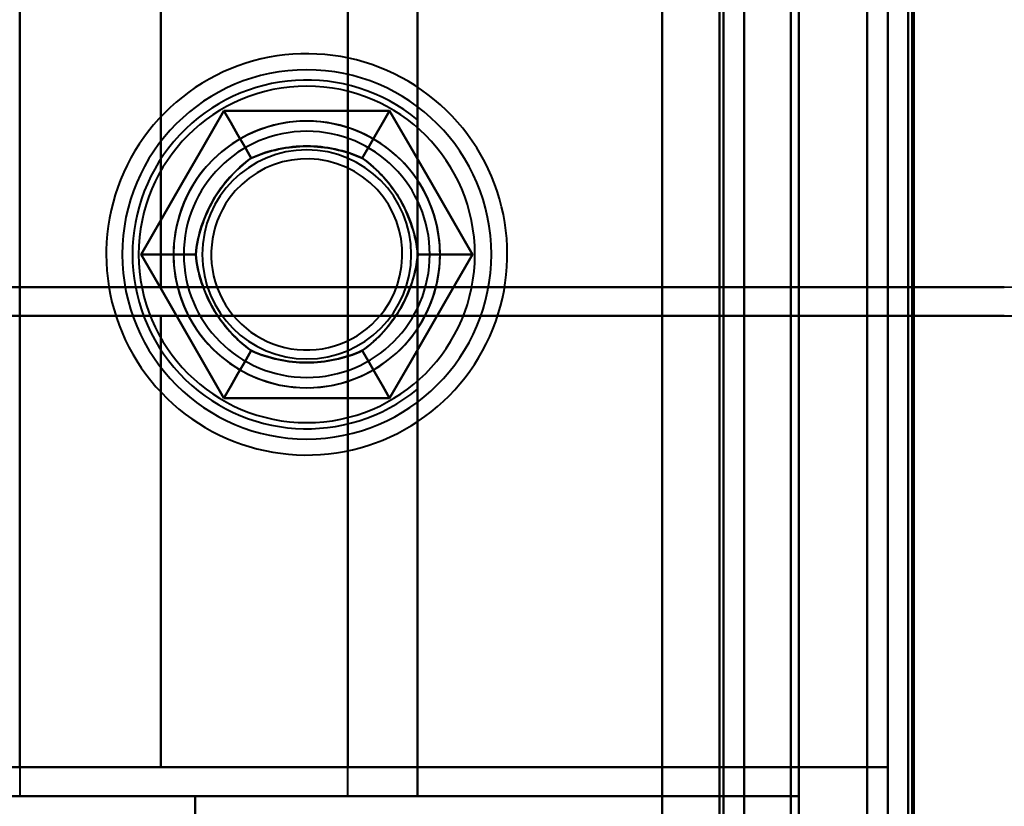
# Model space of a CAD drawing. Header units: millimetres. Extents: x -1321 to 1388, y -120 to 1267.
# Tile 65 of 88: x -438 to -414, y 916 to 936. Entities that reach past the tile are written whole.
import ezdxf

# ---------------------------------------------------------------- set-up
doc = ezdxf.new("R2010")
doc.units = ezdxf.units.MM
doc.layers.add('G-IMPT', color=8, linetype='Continuous', lineweight=40)

# ---------------------------------------------------------------- blocks, each defined once
blk = doc.blocks.new('NEXA 1500 CALQUES_dwg-769064-Droite')
at = {"layer": 'G-IMPT'}
for p, q in [((-420.5, 129.472), (-420.5, 1097.272)), ((-420.5, 129.472), (-420.5, 1097.272)), ((-417, 1062.272), (-417, 129.472)), ((-438.165, 955.072), (-438.165, 916.672)), ((-430.165, 916.672), (-430.165, 955.072)), ((-434.721, 929.072), (-444.3, 929.072)), ((-434.721, 929.072), (-444.3, 929.072)), ((-444.3, 929.072), (-434.721, 929.072)), ((-444.3, 929.072), (-434.721, 929.072)), ((-430.165, 929.072), (-438.165, 929.072)), ((-438.165, 929.072), (-430.165, 929.072)), ((-430.165, 929.072), (-438.165, 929.072)), ((-438.165, 929.072), (-430.165, 929.072)), ((-414.157, 929.072), (-434.721, 929.072)), ((-414.157, 929.072), (-434.721, 929.072)), ((-434.721, 929.072), (-414.157, 929.072)), ((-434.721, 929.072), (-414.157, 929.072)), ((-430.165, 928.372), (-430.165, 929.072)), ((-445, 928.372), (-434.721, 928.372)), ((-445, 928.372), (-434.721, 928.372)), ((-434.721, 928.372), (-445, 928.372)), ((-434.721, 928.372), (-445, 928.372)), ((-438.165, 928.372), (-430.165, 928.372)), ((-430.165, 928.372), (-438.165, 928.372)), ((-438.165, 928.372), (-430.165, 928.372)), ((-430.165, 928.372), (-438.165, 928.372)), ((-414.157, 928.372), (-434.721, 928.372)), ((-434.721, 928.372), (-414.157, 928.372)), ((-434.721, 928.372), (-414.157, 928.372)), ((-414.157, 928.372), (-434.721, 928.372)), ((-438.165, 917.372), (-445, 917.372)), ((-434.721, 917.372), (-445, 917.372)), ((-434.721, 917.372), (-445, 917.372)), ((-438.165, 917.372), (-445, 917.372)), ((-445, 917.372), (-438.165, 917.372)), ((-445, 917.372), (-434.721, 917.372)), ((-445, 917.372), (-434.721, 917.372)), ((-445, 917.372), (-438.165, 917.372)), ((-430.165, 917.372), (-438.165, 917.372)), ((-438.165, 917.372), (-430.165, 917.372)), ((-430.165, 917.372), (-438.165, 917.372)), ((-438.165, 917.372), (-430.165, 917.372)), ((-434.721, 917.372), (-417, 917.372)), ((-417, 917.372), (-434.721, 917.372)), ((-417, 917.372), (-434.721, 917.372)), ((-434.721, 917.372), (-417, 917.372)), ((-430.165, 916.672), (-430.165, 917.372)), ((-433.887, 916.672), (-444.165, 916.672)), ((-444.165, 916.672), (-433.887, 916.672)), ((-444.165, 916.672), (-433.887, 916.672)), ((-433.887, 916.672), (-444.165, 916.672)), ((-430.165, 916.672), (-438.165, 916.672)), ((-430.165, 916.672), (-438.165, 916.672)), ((-430.165, 916.672), (-438.165, 916.672)), ((-430.165, 916.672), (-438.165, 916.672)), ((-438.165, 916.672), (-430.165, 916.672)), ((-438.165, 916.672), (-430.165, 916.672)), ((-438.165, 916.672), (-430.165, 916.672)), ((-438.165, 916.672), (-430.165, 916.672)), ((-419.165, 916.672), (-433.887, 916.672)), ((-433.887, 916.672), (-419.165, 916.672)), ((-433.887, 916.672), (-419.165, 916.672)), ((-419.165, 916.672), (-433.887, 916.672))]:
    blk.add_line(p, q, dxfattribs=at)
at = {"layer": 'G-IMPT', "flags": 128}
for points in [[(-422.5, 1097.772), (-422.5, 855.572), (-422.5, 613.372), (-422.5, 371.172), (-422.5, 128.972)], [(-422.5, 128.972), (-422.5, 371.172), (-422.5, 613.372), (-422.5, 855.572), (-422.5, 1097.772)], [(-422.5, 128.972), (-422.5, 371.172), (-422.5, 613.372), (-422.5, 855.572), (-422.5, 1097.772)], [(-422.5, 1097.772), (-422.5, 855.572), (-422.5, 613.372), (-422.5, 371.172), (-422.5, 128.972)], [(-422.5, 1097.272), (-422.5, 855.322), (-422.5, 613.372), (-422.5, 371.422), (-422.5, 129.472)], [(-422.5, 129.472), (-422.5, 371.422), (-422.5, 613.372), (-422.5, 855.322), (-422.5, 1097.272)], [(-422.5, 129.472), (-422.5, 371.422), (-422.5, 613.372), (-422.5, 855.322), (-422.5, 1097.272)], [(-422.5, 1097.272), (-422.5, 855.322), (-422.5, 613.372), (-422.5, 371.422), (-422.5, 129.472)], [(-422.5, 129.472), (-422.5, 371.422), (-422.5, 613.372), (-422.5, 855.322), (-422.5, 1097.272)], [(-422.5, 1097.272), (-422.5, 855.322), (-422.5, 613.372), (-422.5, 371.422), (-422.5, 129.472)], [(-422.5, 1097.272), (-422.5, 855.322), (-422.5, 613.372), (-422.5, 371.422), (-422.5, 129.472)], [(-422.5, 129.472), (-422.5, 371.422), (-422.5, 613.372), (-422.5, 855.322), (-422.5, 1097.272)], [(-421.1, 1097.272), (-421.1, 855.322), (-421.1, 613.372), (-421.1, 371.422), (-421.1, 129.472)], [(-421.1, 129.472), (-421.1, 371.422), (-421.1, 613.372), (-421.1, 855.322), (-421.1, 1097.272)], [(-421.1, 129.472), (-421.1, 371.422), (-421.1, 613.372), (-421.1, 855.322), (-421.1, 1097.272)], [(-421.1, 1097.272), (-421.1, 855.322), (-421.1, 613.372), (-421.1, 371.422), (-421.1, 129.472)], [(-421.1, 1097.272), (-421.1, 855.322), (-421.1, 613.372), (-421.1, 371.422), (-421.1, 129.472)], [(-421.1, 129.472), (-421.1, 371.422), (-421.1, 613.372), (-421.1, 855.322), (-421.1, 1097.272)], [(-421.1, 129.472), (-421.1, 371.422), (-421.1, 613.372), (-421.1, 855.322), (-421.1, 1097.272)], [(-421.1, 1097.272), (-421.1, 855.322), (-421.1, 613.372), (-421.1, 371.422), (-421.1, 129.472)], [(-421.1, 129.472), (-421.1, 371.422), (-421.1, 613.372), (-421.1, 855.322), (-421.1, 1097.272)], [(-421.1, 1097.272), (-421.1, 855.322), (-421.1, 613.372), (-421.1, 371.422), (-421.1, 129.472)], [(-421.1, 1097.272), (-421.1, 855.322), (-421.1, 613.372), (-421.1, 371.422), (-421.1, 129.472)], [(-421.1, 129.472), (-421.1, 371.422), (-421.1, 613.372), (-421.1, 855.322), (-421.1, 1097.272)], [(-421, 129.472), (-421, 371.422), (-421, 613.372), (-421, 855.322), (-421, 1097.272)], [(-421, 1097.272), (-421, 855.322), (-421, 613.372), (-421, 371.422), (-421, 129.472)], [(-421, 1097.272), (-421, 855.322), (-421, 613.372), (-421, 371.422), (-421, 129.472)], [(-421, 129.472), (-421, 371.422), (-421, 613.372), (-421, 855.322), (-421, 1097.272)], [(-420.5, 129.472), (-420.5, 371.422), (-420.5, 613.372), (-420.5, 855.322), (-420.5, 1097.272)], [(-420.5, 1097.272), (-420.5, 855.322), (-420.5, 613.372), (-420.5, 371.422), (-420.5, 129.472)], [(-420.5, 1097.272), (-420.5, 855.322), (-420.5, 613.372), (-420.5, 371.422), (-420.5, 129.472)], [(-420.5, 129.472), (-420.5, 371.422), (-420.5, 613.372), (-420.5, 855.322), (-420.5, 1097.272)], [(-420.5, 129.472), (-420.5, 371.422), (-420.5, 613.372), (-420.5, 855.322), (-420.5, 1097.272)], [(-420.5, 1097.272), (-420.5, 855.322), (-420.5, 613.372), (-420.5, 371.422), (-420.5, 129.472)], [(-420.5, 1097.272), (-420.5, 855.322), (-420.5, 613.372), (-420.5, 371.422), (-420.5, 129.472)], [(-420.5, 129.472), (-420.5, 371.422), (-420.5, 613.372), (-420.5, 855.322), (-420.5, 1097.272)], [(-417.5, 128.972), (-417.5, 362.422), (-417.5, 595.872), (-417.5, 829.322), (-417.5, 1062.772)], [(-417.5, 1062.772), (-417.5, 829.322), (-417.5, 595.872), (-417.5, 362.422), (-417.5, 128.972)], [(-417.5, 128.972), (-417.5, 362.422), (-417.5, 595.872), (-417.5, 829.322), (-417.5, 1062.772)], [(-417.5, 1062.772), (-417.5, 829.322), (-417.5, 595.872), (-417.5, 362.422), (-417.5, 128.972)], [(-417, 129.472), (-417, 362.672), (-417, 595.872), (-417, 829.072), (-417, 1062.272)], [(-417, 1062.272), (-417, 829.072), (-417, 595.872), (-417, 362.672), (-417, 129.472)], [(-417, 1062.272), (-417, 829.072), (-417, 595.872), (-417, 362.672), (-417, 129.472)], [(-417, 129.472), (-417, 362.672), (-417, 595.872), (-417, 829.072), (-417, 1062.272)], [(-417, 129.472), (-417, 362.672), (-417, 595.872), (-417, 829.072), (-417, 1062.272)], [(-417, 1062.272), (-417, 829.072), (-417, 595.872), (-417, 362.672), (-417, 129.472)], [(-417, 129.472), (-417, 362.672), (-417, 595.872), (-417, 829.072), (-417, 1062.272)], [(-417, 1062.272), (-417, 829.072), (-417, 595.872), (-417, 362.672), (-417, 129.472)], [(-416.5, 129.472), (-416.5, 362.672), (-416.5, 595.872), (-416.5, 829.072), (-416.5, 1062.272)], [(-416.5, 1062.272), (-416.5, 829.072), (-416.5, 595.872), (-416.5, 362.672), (-416.5, 129.472)], [(-416.4, 1062.272), (-416.4, 829.072), (-416.4, 595.872), (-416.4, 362.672), (-416.4, 129.472)], [(-416.4, 129.472), (-416.4, 362.672), (-416.4, 595.872), (-416.4, 829.072), (-416.4, 1062.272)], [(-416.4, 1062.272), (-416.4, 837.047), (-416.4, 611.822), (-416.4, 386.597), (-416.4, 161.372)], [(-416.4, 161.372), (-416.4, 386.597), (-416.4, 611.822), (-416.4, 837.047), (-416.4, 1062.272)], [(-416.4, 161.372), (-416.4, 386.597), (-416.4, 611.822), (-416.4, 837.047), (-416.4, 1062.272)], [(-416.4, 1062.272), (-416.4, 837.047), (-416.4, 611.822), (-416.4, 386.597), (-416.4, 161.372)], [(-422.5, 903.072), (-422.5, 919.472), (-422.5, 935.872), (-422.5, 952.272), (-422.5, 968.672)], [(-422.5, 968.672), (-422.5, 952.272), (-422.5, 935.872), (-422.5, 919.472), (-422.5, 903.072)], [(-422.5, 968.672), (-422.5, 952.272), (-422.5, 935.872), (-422.5, 919.472), (-422.5, 903.072)], [(-422.5, 903.072), (-422.5, 919.472), (-422.5, 935.872), (-422.5, 952.272), (-422.5, 968.672)], [(-419.365, 968.672), (-419.365, 952.272), (-419.365, 935.872), (-419.365, 919.472), (-419.365, 903.072)], [(-419.365, 903.072), (-419.365, 919.472), (-419.365, 935.872), (-419.365, 952.272), (-419.365, 968.672)], [(-419.365, 903.072), (-419.365, 919.472), (-419.365, 935.872), (-419.365, 952.272), (-419.365, 968.672)], [(-419.365, 968.672), (-419.365, 952.272), (-419.365, 935.872), (-419.365, 919.472), (-419.365, 903.072)], [(-419.365, 903.072), (-419.365, 919.472), (-419.365, 935.872), (-419.365, 952.272), (-419.365, 968.672)], [(-419.365, 968.672), (-419.365, 952.272), (-419.365, 935.872), (-419.365, 919.472), (-419.365, 903.072)], [(-419.365, 968.672), (-419.365, 952.272), (-419.365, 935.872), (-419.365, 919.472), (-419.365, 903.072)], [(-419.365, 903.072), (-419.365, 919.472), (-419.365, 935.872), (-419.365, 952.272), (-419.365, 968.672)], [(-419.165, 968.672), (-419.165, 952.272), (-419.165, 935.872), (-419.165, 919.472), (-419.165, 903.072)], [(-419.165, 903.072), (-419.165, 919.472), (-419.165, 935.872), (-419.165, 952.272), (-419.165, 968.672)], [(-419.165, 903.072), (-419.165, 919.472), (-419.165, 935.872), (-419.165, 952.272), (-419.165, 968.672)], [(-419.165, 968.672), (-419.165, 952.272), (-419.165, 935.872), (-419.165, 919.472), (-419.165, 903.072)], [(-417.5, 903.072), (-417.5, 919.472), (-417.5, 935.872), (-417.5, 952.272), (-417.5, 968.672)], [(-417.5, 968.672), (-417.5, 952.272), (-417.5, 935.872), (-417.5, 919.472), (-417.5, 903.072)], [(-417.5, 968.672), (-417.5, 952.272), (-417.5, 935.872), (-417.5, 919.472), (-417.5, 903.072)], [(-417.5, 903.072), (-417.5, 919.472), (-417.5, 935.872), (-417.5, 952.272), (-417.5, 968.672)], [(-416.5, 968.672), (-416.5, 952.272), (-416.5, 935.872), (-416.5, 919.472), (-416.5, 903.072)], [(-416.5, 903.072), (-416.5, 919.472), (-416.5, 935.872), (-416.5, 952.272), (-416.5, 968.672)], [(-416.365, 903.072), (-416.365, 919.472), (-416.365, 935.872), (-416.365, 952.272), (-416.365, 968.672)], [(-416.365, 968.672), (-416.365, 952.272), (-416.365, 935.872), (-416.365, 919.472), (-416.365, 903.072)], [(-416.365, 968.672), (-416.365, 952.272), (-416.365, 935.872), (-416.365, 919.472), (-416.365, 903.072)], [(-416.365, 903.072), (-416.365, 919.472), (-416.365, 935.872), (-416.365, 952.272), (-416.365, 968.672)], [(-416.365, 968.672), (-416.365, 952.272), (-416.365, 935.872), (-416.365, 919.472), (-416.365, 903.072)], [(-416.365, 903.072), (-416.365, 919.472), (-416.365, 935.872), (-416.365, 952.272), (-416.365, 968.672)], [(-428.465, 916.672), (-428.465, 926.272), (-428.465, 935.872), (-428.465, 945.472), (-428.465, 955.072)], [(-428.465, 955.072), (-428.465, 945.472), (-428.465, 935.872), (-428.465, 926.272), (-428.465, 916.672)], [(-428.465, 955.072), (-428.465, 945.472), (-428.465, 935.872), (-428.465, 926.272), (-428.465, 916.672)], [(-428.465, 916.672), (-428.465, 926.272), (-428.465, 935.872), (-428.465, 945.472), (-428.465, 955.072)], [(-428.465, 955.072), (-428.465, 949.593), (-428.465, 944.113), (-428.465, 938.634), (-428.465, 933.154)], [(-428.465, 933.154), (-428.465, 938.634), (-428.465, 944.113), (-428.465, 949.593), (-428.465, 955.072)], [(-428.465, 916.672), (-428.465, 926.272), (-428.465, 935.872), (-428.465, 945.472), (-428.465, 955.072)], [(-428.465, 955.072), (-428.465, 945.472), (-428.465, 935.872), (-428.465, 926.272), (-428.465, 916.672)], [(-419.165, 955.072), (-419.165, 945.472), (-419.165, 935.872), (-419.165, 926.272), (-419.165, 916.672)], [(-419.165, 916.672), (-419.165, 926.272), (-419.165, 935.872), (-419.165, 945.472), (-419.165, 955.072)], [(-419.165, 916.672), (-419.165, 926.272), (-419.165, 935.872), (-419.165, 945.472), (-419.165, 955.072)], [(-419.165, 955.072), (-419.165, 945.472), (-419.165, 935.872), (-419.165, 926.272), (-419.165, 916.672)], [(-438.165, 917.372), (-438.165, 926.622), (-438.165, 935.872), (-438.165, 945.122), (-438.165, 954.372)], [(-438.165, 954.372), (-438.165, 945.122), (-438.165, 935.872), (-438.165, 926.622), (-438.165, 917.372)], [(-430.165, 917.372), (-430.165, 926.622), (-430.165, 935.872), (-430.165, 945.122), (-430.165, 954.372)], [(-430.165, 954.372), (-430.165, 945.122), (-430.165, 935.872), (-430.165, 926.622), (-430.165, 917.372)], [(-430.165, 954.372), (-430.165, 945.122), (-430.165, 935.872), (-430.165, 926.622), (-430.165, 917.372)], [(-430.165, 917.372), (-430.165, 926.622), (-430.165, 935.872), (-430.165, 945.122), (-430.165, 954.372)], [(-438.165, 929.072), (-438.165, 932.472), (-438.165, 935.872), (-438.165, 939.272), (-438.165, 942.672)], [(-438.165, 942.672), (-438.165, 939.272), (-438.165, 935.872), (-438.165, 932.472), (-438.165, 929.072)], [(-438.165, 929.072), (-438.165, 932.472), (-438.165, 935.872), (-438.165, 939.272), (-438.165, 942.672)], [(-434.721, 929.072), (-434.721, 932.472), (-434.721, 935.872), (-434.721, 939.272), (-434.721, 942.672)], [(-434.721, 942.672), (-434.721, 939.272), (-434.721, 935.872), (-434.721, 932.472), (-434.721, 929.072)], [(-434.721, 942.672), (-434.721, 939.272), (-434.721, 935.872), (-434.721, 932.472), (-434.721, 929.072)], [(-434.721, 929.072), (-434.721, 932.472), (-434.721, 935.872), (-434.721, 939.272), (-434.721, 942.672)], [(-430.165, 942.672), (-430.165, 939.272), (-430.165, 935.872), (-430.165, 932.472), (-430.165, 929.072)], [(-430.165, 929.072), (-430.165, 932.472), (-430.165, 935.872), (-430.165, 939.272), (-430.165, 942.672)], [(-430.165, 929.072), (-430.165, 932.472), (-430.165, 935.872), (-430.165, 939.272), (-430.165, 942.672)], [(-430.165, 942.672), (-430.165, 939.272), (-430.165, 935.872), (-430.165, 932.472), (-430.165, 929.072)], [(-426.275, 929.872), (-426.279, 930.068), (-426.29, 930.263), (-426.31, 930.458), (-426.337, 930.651), (-426.372, 930.844), (-426.415, 931.035), (-426.465, 931.224), (-426.523, 931.411), (-426.588, 931.595), (-426.661, 931.777), (-426.741, 931.955), (-426.827, 932.131), (-426.921, 932.302), (-427.022, 932.47), (-427.129, 932.634), (-427.243, 932.793), (-427.362, 932.947), (-427.489, 933.097), (-427.62, 933.241), (-427.758, 933.38), (-427.901, 933.514), (-428.049, 933.642), (-428.202, 933.763), (-428.36, 933.878), (-428.523, 933.987), (-428.69, 934.09), (-428.86, 934.185), (-429.034, 934.274), (-429.212, 934.356), (-429.393, 934.43), (-429.577, 934.498), (-429.763, 934.557), (-429.951, 934.61), (-430.142, 934.654), (-430.334, 934.692), (-430.527, 934.721), (-430.722, 934.743), (-430.917, 934.756), (-431.112, 934.762), (-431.308, 934.761), (-431.503, 934.751), (-431.698, 934.734), (-431.892, 934.708), (-432.085, 934.675), (-432.276, 934.635), (-432.466, 934.587), (-432.653, 934.531), (-432.838, 934.468), (-433.021, 934.397), (-433.2, 934.319), (-433.376, 934.234), (-433.549, 934.142), (-433.718, 934.044), (-433.883, 933.938), (-434.043, 933.826), (-434.199, 933.708), (-434.35, 933.584), (-434.496, 933.453), (-434.636, 933.317), (-434.771, 933.176), (-434.901, 933.029), (-435.024, 932.877), (-435.141, 932.72), (-435.252, 932.559), (-435.356, 932.393), (-435.453, 932.224), (-435.544, 932.05), (-435.627, 931.874), (-435.704, 931.693), (-435.773, 931.511), (-435.835, 931.325), (-435.889, 931.137), (-435.936, 930.947), (-435.975, 930.755), (-436.007, 930.562), (-436.03, 930.368), (-436.046, 930.173), (-436.054, 929.978), (-436.056, 929.872)], [(-435.207, 929.872), (-434.701, 930.747), (-434.196, 931.622), (-433.691, 932.497), (-433.186, 933.372)], [(-433.186, 933.372), (-433.691, 932.497), (-434.196, 931.622), (-434.701, 930.747), (-435.207, 929.872)], [(-435.207, 929.872), (-434.701, 930.747), (-434.196, 931.622), (-433.691, 932.497), (-433.186, 933.372)], [(-435.207, 929.872), (-434.701, 930.747), (-434.196, 931.622), (-433.691, 932.497), (-433.186, 933.372)], [(-433.186, 933.372), (-433.691, 932.497), (-434.196, 931.622), (-434.701, 930.747), (-435.207, 929.872)], [(-433.186, 933.372), (-433.691, 932.497), (-434.196, 931.622), (-434.701, 930.747), (-435.207, 929.872)], [(-433.186, 933.372), (-433.019, 933.084), (-432.853, 932.795), (-432.686, 932.507), (-432.52, 932.218)], [(-432.52, 932.218), (-432.686, 932.507), (-432.853, 932.795), (-433.019, 933.084), (-433.186, 933.372)], [(-433.186, 933.372), (-432.176, 933.372), (-431.165, 933.372), (-430.155, 933.372), (-429.144, 933.372)], [(-429.144, 933.372), (-430.155, 933.372), (-431.165, 933.372), (-432.176, 933.372), (-433.186, 933.372)], [(-433.186, 933.372), (-432.176, 933.372), (-431.165, 933.372), (-430.155, 933.372), (-429.144, 933.372)], [(-433.186, 933.372), (-432.176, 933.372), (-431.165, 933.372), (-430.155, 933.372), (-429.144, 933.372)], [(-429.144, 933.372), (-430.155, 933.372), (-431.165, 933.372), (-432.176, 933.372), (-433.186, 933.372)], [(-429.144, 933.372), (-430.155, 933.372), (-431.165, 933.372), (-432.176, 933.372), (-433.186, 933.372)], [(-429.144, 933.372), (-429.311, 933.084), (-429.478, 932.795), (-429.644, 932.507), (-429.811, 932.218)], [(-429.811, 932.218), (-429.644, 932.507), (-429.478, 932.795), (-429.311, 933.084), (-429.144, 933.372)], [(-429.144, 933.372), (-428.639, 932.497), (-428.134, 931.622), (-427.629, 930.747), (-427.124, 929.872)], [(-427.124, 929.872), (-427.629, 930.747), (-428.134, 931.622), (-428.639, 932.497), (-429.144, 933.372)], [(-429.144, 933.372), (-428.639, 932.497), (-428.134, 931.622), (-427.629, 930.747), (-427.124, 929.872)], [(-429.144, 933.372), (-428.639, 932.497), (-428.134, 931.622), (-427.629, 930.747), (-427.124, 929.872)], [(-427.124, 929.872), (-427.629, 930.747), (-428.134, 931.622), (-428.639, 932.497), (-429.144, 933.372)], [(-427.124, 929.872), (-427.629, 930.747), (-428.134, 931.622), (-428.639, 932.497), (-429.144, 933.372)], [(-428.465, 928.063), (-428.465, 928.968), (-428.465, 929.872), (-428.465, 930.777), (-428.465, 931.681)], [(-428.465, 931.681), (-428.465, 930.777), (-428.465, 929.872), (-428.465, 928.968), (-428.465, 928.063)], [(-436.056, 929.872), (-436.052, 929.677), (-436.04, 929.481), (-436.02, 929.287), (-435.993, 929.093), (-435.958, 928.901), (-435.915, 928.71), (-435.865, 928.521), (-435.807, 928.334), (-435.742, 928.15), (-435.67, 927.968), (-435.59, 927.789), (-435.503, 927.614), (-435.409, 927.442), (-435.309, 927.275), (-435.201, 927.111), (-435.088, 926.952), (-434.968, 926.797), (-434.842, 926.648), (-434.71, 926.503), (-434.572, 926.364), (-434.429, 926.231), (-434.281, 926.103), (-434.128, 925.981), (-433.97, 925.866), (-433.807, 925.757), (-433.641, 925.655), (-433.47, 925.559), (-433.296, 925.47), (-433.118, 925.389), (-432.937, 925.314), (-432.754, 925.247), (-432.567, 925.187), (-432.379, 925.135), (-432.188, 925.09), (-431.996, 925.053), (-431.803, 925.024), (-431.609, 925.002), (-431.413, 924.988), (-431.218, 924.982), (-431.022, 924.984), (-430.827, 924.994), (-430.632, 925.011), (-430.438, 925.036), (-430.245, 925.069), (-430.054, 925.11), (-429.864, 925.158), (-429.677, 925.214), (-429.492, 925.277), (-429.309, 925.348), (-429.13, 925.425), (-428.954, 925.51), (-428.781, 925.602), (-428.612, 925.701), (-428.448, 925.806), (-428.287, 925.918), (-428.131, 926.037), (-427.98, 926.161), (-427.834, 926.291), (-427.694, 926.427), (-427.559, 926.569), (-427.43, 926.716), (-427.307, 926.868), (-427.189, 927.024), (-427.079, 927.186), (-426.975, 927.351), (-426.877, 927.521), (-426.787, 927.694), (-426.703, 927.871), (-426.626, 928.051), (-426.557, 928.234), (-426.495, 928.42), (-426.441, 928.608), (-426.394, 928.797), (-426.355, 928.989), (-426.324, 929.182), (-426.3, 929.376), (-426.284, 929.571), (-426.276, 929.767), (-426.275, 929.872)], [(-433.186, 926.372), (-433.691, 927.247), (-434.196, 928.122), (-434.701, 928.997), (-435.207, 929.872)], [(-435.207, 929.872), (-434.873, 929.872), (-434.54, 929.872), (-434.207, 929.872), (-433.874, 929.872)], [(-433.874, 929.872), (-434.207, 929.872), (-434.54, 929.872), (-434.873, 929.872), (-435.207, 929.872)], [(-435.207, 929.872), (-434.701, 928.997), (-434.196, 928.122), (-433.691, 927.247), (-433.186, 926.372)], [(-433.186, 926.372), (-433.691, 927.247), (-434.196, 928.122), (-434.701, 928.997), (-435.207, 929.872)], [(-433.186, 926.372), (-433.691, 927.247), (-434.196, 928.122), (-434.701, 928.997), (-435.207, 929.872)], [(-435.207, 929.872), (-434.701, 928.997), (-434.196, 928.122), (-433.691, 927.247), (-433.186, 926.372)], [(-435.207, 929.872), (-434.701, 928.997), (-434.196, 928.122), (-433.691, 927.247), (-433.186, 926.372)], [(-427.124, 929.872), (-427.629, 928.997), (-428.134, 928.122), (-428.639, 927.247), (-429.144, 926.372)], [(-429.144, 926.372), (-428.639, 927.247), (-428.134, 928.122), (-427.629, 928.997), (-427.124, 929.872)], [(-427.124, 929.872), (-427.629, 928.997), (-428.134, 928.122), (-428.639, 927.247), (-429.144, 926.372)], [(-427.124, 929.872), (-427.629, 928.997), (-428.134, 928.122), (-428.639, 927.247), (-429.144, 926.372)], [(-429.144, 926.372), (-428.639, 927.247), (-428.134, 928.122), (-427.629, 928.997), (-427.124, 929.872)], [(-429.144, 926.372), (-428.639, 927.247), (-428.134, 928.122), (-427.629, 928.997), (-427.124, 929.872)], [(-427.124, 929.872), (-427.457, 929.872), (-427.79, 929.872), (-428.123, 929.872), (-428.456, 929.872)], [(-428.456, 929.872), (-428.123, 929.872), (-427.79, 929.872), (-427.457, 929.872), (-427.124, 929.872)], [(-442.359, 929.072), (-441.311, 929.072), (-440.262, 929.072), (-439.214, 929.072), (-438.165, 929.072)], [(-438.165, 929.072), (-439.214, 929.072), (-440.262, 929.072), (-441.311, 929.072), (-442.359, 929.072)], [(-438.165, 929.072), (-438.165, 928.897), (-438.165, 928.722), (-438.165, 928.547), (-438.165, 928.372)], [(-438.165, 928.372), (-438.165, 928.547), (-438.165, 928.722), (-438.165, 928.897), (-438.165, 929.072)], [(-414.157, 929.072), (-418.159, 929.072), (-422.161, 929.072), (-426.163, 929.072), (-430.165, 929.072)], [(-430.165, 929.072), (-430.165, 928.897), (-430.165, 928.722), (-430.165, 928.547), (-430.165, 928.372)], [(-430.165, 929.072), (-426.163, 929.072), (-422.161, 929.072), (-418.159, 929.072), (-414.157, 929.072)], [(-430.165, 928.372), (-430.165, 928.547), (-430.165, 928.722), (-430.165, 928.897), (-430.165, 929.072)], [(-430.165, 928.372), (-430.165, 928.547), (-430.165, 928.722), (-430.165, 928.897), (-430.165, 929.072)], [(-430.165, 929.072), (-426.163, 929.072), (-422.161, 929.072), (-418.159, 929.072), (-414.157, 929.072)], [(-430.165, 929.072), (-430.165, 928.897), (-430.165, 928.722), (-430.165, 928.547), (-430.165, 928.372)], [(-414.157, 929.072), (-418.159, 929.072), (-422.161, 929.072), (-426.163, 929.072), (-430.165, 929.072)], [(-438.165, 928.372), (-439.214, 928.372), (-440.262, 928.372), (-441.311, 928.372), (-442.359, 928.372)], [(-442.359, 928.372), (-441.311, 928.372), (-440.262, 928.372), (-439.214, 928.372), (-438.165, 928.372)], [(-438.165, 917.372), (-438.165, 920.122), (-438.165, 922.872), (-438.165, 925.622), (-438.165, 928.372)], [(-438.165, 928.372), (-438.165, 925.622), (-438.165, 922.872), (-438.165, 920.122), (-438.165, 917.372)], [(-438.165, 917.372), (-438.165, 920.122), (-438.165, 922.872), (-438.165, 925.622), (-438.165, 928.372)], [(-434.721, 928.372), (-434.721, 925.622), (-434.721, 922.872), (-434.721, 920.122), (-434.721, 917.372)], [(-434.721, 917.372), (-434.721, 920.122), (-434.721, 922.872), (-434.721, 925.622), (-434.721, 928.372)], [(-434.721, 917.372), (-434.721, 920.122), (-434.721, 922.872), (-434.721, 925.622), (-434.721, 928.372)], [(-434.721, 928.372), (-434.721, 925.622), (-434.721, 922.872), (-434.721, 920.122), (-434.721, 917.372)], [(-430.165, 928.372), (-426.163, 928.372), (-422.161, 928.372), (-418.159, 928.372), (-414.157, 928.372)], [(-430.165, 928.372), (-430.165, 925.622), (-430.165, 922.872), (-430.165, 920.122), (-430.165, 917.372)], [(-430.165, 917.372), (-430.165, 920.122), (-430.165, 922.872), (-430.165, 925.622), (-430.165, 928.372)], [(-414.157, 928.372), (-418.159, 928.372), (-422.161, 928.372), (-426.163, 928.372), (-430.165, 928.372)], [(-430.165, 917.372), (-430.165, 920.122), (-430.165, 922.872), (-430.165, 925.622), (-430.165, 928.372)], [(-430.165, 928.372), (-430.165, 925.622), (-430.165, 922.872), (-430.165, 920.122), (-430.165, 917.372)], [(-414.157, 928.372), (-418.159, 928.372), (-422.161, 928.372), (-426.163, 928.372), (-430.165, 928.372)], [(-430.165, 928.372), (-426.163, 928.372), (-422.161, 928.372), (-418.159, 928.372), (-414.157, 928.372)], [(-432.52, 927.526), (-432.686, 927.238), (-432.853, 926.949), (-433.019, 926.661), (-433.186, 926.372)], [(-433.186, 926.372), (-433.019, 926.661), (-432.853, 926.949), (-432.686, 927.238), (-432.52, 927.526)], [(-429.144, 926.372), (-429.311, 926.661), (-429.478, 926.949), (-429.644, 927.238), (-429.811, 927.526)], [(-429.811, 927.526), (-429.644, 927.238), (-429.478, 926.949), (-429.311, 926.661), (-429.144, 926.372)], [(-428.465, 926.59), (-428.465, 924.111), (-428.465, 921.631), (-428.465, 919.152), (-428.465, 916.672)], [(-428.465, 916.672), (-428.465, 919.152), (-428.465, 921.631), (-428.465, 924.111), (-428.465, 926.59)], [(-429.144, 926.372), (-430.155, 926.372), (-431.165, 926.372), (-432.176, 926.372), (-433.186, 926.372)], [(-433.186, 926.372), (-432.176, 926.372), (-431.165, 926.372), (-430.155, 926.372), (-429.144, 926.372)], [(-429.144, 926.372), (-430.155, 926.372), (-431.165, 926.372), (-432.176, 926.372), (-433.186, 926.372)], [(-429.144, 926.372), (-430.155, 926.372), (-431.165, 926.372), (-432.176, 926.372), (-433.186, 926.372)], [(-433.186, 926.372), (-432.176, 926.372), (-431.165, 926.372), (-430.155, 926.372), (-429.144, 926.372)], [(-433.186, 926.372), (-432.176, 926.372), (-431.165, 926.372), (-430.155, 926.372), (-429.144, 926.372)], [(-417, 917.372), (-420.291, 917.372), (-423.583, 917.372), (-426.874, 917.372), (-430.165, 917.372)], [(-430.165, 917.372), (-426.874, 917.372), (-423.583, 917.372), (-420.291, 917.372), (-417, 917.372)], [(-430.165, 917.372), (-426.874, 917.372), (-423.583, 917.372), (-420.291, 917.372), (-417, 917.372)], [(-417, 917.372), (-420.291, 917.372), (-423.583, 917.372), (-426.874, 917.372), (-430.165, 917.372)], [(-417, 902.372), (-417, 906.122), (-417, 909.872), (-417, 913.622), (-417, 917.372)], [(-417, 917.372), (-417, 913.622), (-417, 909.872), (-417, 906.122), (-417, 902.372)], [(-417, 902.372), (-417, 906.122), (-417, 909.872), (-417, 913.622), (-417, 917.372)], [(-417, 917.372), (-417, 913.622), (-417, 909.872), (-417, 906.122), (-417, 902.372)], [(-417, 917.372), (-417, 913.622), (-417, 909.872), (-417, 906.122), (-417, 902.372)], [(-417, 902.372), (-417, 906.122), (-417, 909.872), (-417, 913.622), (-417, 917.372)], [(-417, 917.372), (-417, 913.622), (-417, 909.872), (-417, 906.122), (-417, 902.372)], [(-417, 902.372), (-417, 906.122), (-417, 909.872), (-417, 913.622), (-417, 917.372)], [(-428.465, 916.672), (-431.465, 916.672), (-434.465, 916.672), (-437.465, 916.672), (-440.465, 916.672)], [(-440.465, 916.672), (-437.465, 916.672), (-434.465, 916.672), (-431.465, 916.672), (-428.465, 916.672)], [(-440.465, 916.672), (-437.465, 916.672), (-434.465, 916.672), (-431.465, 916.672), (-428.465, 916.672)], [(-428.465, 916.672), (-431.465, 916.672), (-434.465, 916.672), (-437.465, 916.672), (-440.465, 916.672)], [(-433.887, 915.499), (-433.887, 915.792), (-433.887, 916.085), (-433.887, 916.379), (-433.887, 916.672)], [(-433.887, 916.672), (-433.887, 916.379), (-433.887, 916.085), (-433.887, 915.792), (-433.887, 915.499)], [(-433.887, 915.499), (-433.887, 915.792), (-433.887, 916.085), (-433.887, 916.379), (-433.887, 916.672)], [(-433.887, 916.672), (-433.887, 916.379), (-433.887, 916.085), (-433.887, 915.792), (-433.887, 915.499)], [(-419.165, 916.672), (-421.49, 916.672), (-423.815, 916.672), (-426.14, 916.672), (-428.465, 916.672)], [(-428.465, 916.672), (-426.14, 916.672), (-423.815, 916.672), (-421.49, 916.672), (-419.165, 916.672)], [(-419.165, 916.672), (-421.49, 916.672), (-423.815, 916.672), (-426.14, 916.672), (-428.465, 916.672)], [(-428.465, 916.672), (-426.14, 916.672), (-423.815, 916.672), (-421.49, 916.672), (-419.165, 916.672)], [(-419.165, 916.672), (-419.165, 913.272), (-419.165, 909.872), (-419.165, 906.472), (-419.165, 903.072)], [(-419.165, 903.072), (-419.165, 906.472), (-419.165, 909.872), (-419.165, 913.272), (-419.165, 916.672)], [(-419.165, 903.072), (-419.165, 906.472), (-419.165, 909.872), (-419.165, 913.272), (-419.165, 916.672)], [(-419.165, 916.672), (-419.165, 913.272), (-419.165, 909.872), (-419.165, 906.472), (-419.165, 903.072)]]:
    blk.add_lwpolyline(points, dxfattribs=at)
at = {"layer": 'G-IMPT'}
for centre, radius, start, end in [((-431.165, 929.872), 4.5, 90, 270), ((-431.165, 929.872), 4.5, 0, 180), ((-431.165, 929.872), 4.5, 360, 180), ((-431.165, 929.872), 4.5, 0, 180), ((-431.165, 929.872), 4.5, 270, 90), ((-431.165, 929.872), 4.25, 50.5582, 309.4418), ((-431.165, 929.872), 4.25, 50.5582, 309.4418), ((-431.165, 929.872), 4.25, 50.5582, 309.4418), ((-431.165, 929.872), 4.25, 50.5582, 309.4418), ((-431.165, 929.872), 4.1, 90, 180), ((-431.165, 929.872), 4.1, 90, 180), ((-431.165, 929.872), 4.1, 0, 90), ((-431.165, 929.872), 4.1, 0, 90), ((-431.165, 929.872), 3.25, 90, 270), ((-431.165, 929.872), 3.25, 33.8222, 326.1778), ((-431.165, 929.872), 3.25, 90, 180), ((-431.165, 929.872), 3.25, 33.8222, 180), ((-431.165, 929.872), 3.25, 270, 90), ((-431.165, 929.872), 3.25, 0, 90), ((-431.165, 929.872), 3, 0, 180), ((-431.165, 929.872), 3, 90, 270), ((-431.165, 929.872), 3, 90, 180), ((-431.165, 929.872), 3, 90, 270), ((-431.165, 929.872), 3, 270, 90), ((-431.165, 929.872), 3, 270, 90), ((-431.165, 929.872), 3, 270, 90), ((-431.165, 929.872), 2.548, 0, 180), ((-431.165, 929.872), 2.548, 360, 180), ((-431.165, 929.872), 2.548, 0, 180), ((-431.165, 929.872), 2.548, 360, 180), ((-431.165, 929.872), 2.33, 324.284, 144.284), ((-431.165, 929.872), 2.33, 324.284, 144.284), ((-431.165, 929.872), 2.33, 324.284, 144.284), ((-431.165, 929.872), 2.33, 324.284, 144.284), ((-431.165, 929.872), 3.25, 326.1778, 33.8222), ((-431.165, 929.872), 3.25, 0, 33.8222), ((-431.165, 929.872), 2.33, 144.284, 324.284), ((-431.165, 929.872), 2.33, 144.284, 324.284), ((-431.165, 929.872), 2.33, 144.284, 324.284), ((-431.165, 929.872), 2.33, 144.284, 324.284), ((-431.165, 929.872), 4.5, 180, 360), ((-431.165, 929.872), 4.5, 180, 270), ((-431.165, 929.872), 4.5, 180, 0), ((-431.165, 929.872), 4.1, 180, 0), ((-431.165, 929.872), 4.1, 180, 0), ((-431.165, 929.872), 3.25, 180, 326.1778), ((-431.165, 929.872), 3.25, 180, 0), ((-431.165, 929.872), 3, 180, 0), ((-431.165, 929.872), 3, 180, 270), ((-431.165, 929.872), 2.548, 180, 0), ((-431.165, 929.872), 2.548, 180, 0), ((-431.165, 929.872), 2.548, 180, 0), ((-431.165, 929.872), 2.548, 180, 0), ((-431.165, 929.872), 4.5, 270, 0), ((-431.165, 929.872), 3.25, 326.1778, 0), ((-414.157, 918.372), 10.7, 5.4812, 90), ((-414.157, 918.372), 10.7, 5.4812, 90), ((-414.157, 918.372), 10, 5.4812, 90), ((-414.157, 918.372), 10, 5.4812, 90)]:
    blk.add_arc(centre, radius, start, end, dxfattribs=at)
for points in [[(-428.465, 931.681), (-428.466, 931.781), (-428.466, 931.99), (-428.467, 932.332), (-428.466, 932.714), (-428.465, 933.002), (-428.465, 933.154)], [(-432.52, 932.218), (-432.086, 932.411), (-431.165, 932.604), (-430.245, 932.411), (-429.811, 932.218)], [(-429.811, 932.218), (-430.236, 932.41), (-431.165, 932.606), (-432.095, 932.41), (-432.52, 932.218)], [(-433.874, 929.872), (-433.824, 930.344), (-433.531, 931.238), (-432.904, 931.939), (-432.52, 932.218)], [(-432.52, 932.218), (-432.898, 931.946), (-433.532, 931.239), (-433.828, 930.336), (-433.874, 929.872)], [(-429.811, 932.218), (-429.427, 931.939), (-428.799, 931.239), (-428.506, 930.345), (-428.456, 929.872)], [(-428.456, 929.872), (-428.503, 930.336), (-428.798, 931.239), (-429.432, 931.946), (-429.811, 932.218)], [(-432.52, 927.526), (-432.904, 927.805), (-433.531, 928.506), (-433.824, 929.4), (-433.874, 929.872)], [(-433.874, 929.872), (-433.828, 929.408), (-433.532, 928.505), (-432.898, 927.798), (-432.52, 927.526)], [(-428.456, 929.872), (-428.506, 929.4), (-428.799, 928.506), (-429.427, 927.806), (-429.811, 927.526)], [(-429.811, 927.526), (-429.432, 927.799), (-428.798, 928.506), (-428.502, 929.408), (-428.456, 929.872)], [(-428.465, 926.59), (-428.465, 926.743), (-428.466, 927.031), (-428.467, 927.412), (-428.466, 927.755), (-428.466, 927.963), (-428.465, 928.063)], [(-429.811, 927.526), (-430.244, 927.333), (-431.165, 927.14), (-432.086, 927.333), (-432.52, 927.526)], [(-432.52, 927.526), (-432.094, 927.334), (-431.165, 927.139), (-430.236, 927.334), (-429.811, 927.526)]]:
    blk.add_open_spline(points, degree=3, dxfattribs=at)
for points, knots in [([(-428.465, 933.154), (-428.465, 933.003), (-428.465, 932.714), (-428.465, 932.207), (-428.465, 931.881), (-428.465, 931.681)], [0, 0, 0, 0, 0.25, 0.5, 1, 1, 1, 1]), ([(-403.506, 919.394), (-403.634, 920.731), (-404.21, 922.682), (-405.601, 924.894), (-406.919, 926.334), (-408.511, 927.534), (-410.891, 928.711), (-412.852, 929.072), (-414.157, 929.072)], [0, 0, 0, 0, 0.25, 0.375, 0.5, 0.625, 0.75, 1, 1, 1, 1]), ([(-414.157, 928.372), (-412.938, 928.372), (-411.105, 928.035), (-408.88, 926.935), (-407.392, 925.813), (-406.161, 924.468), (-404.86, 922.4), (-404.323, 920.577), (-404.203, 919.327)], [0, 0, 0, 0, 0.25, 0.375, 0.5, 0.625, 0.75, 1, 1, 1, 1]), ([(-428.465, 928.063), (-428.465, 927.964), (-428.465, 927.754), (-428.465, 927.297), (-428.465, 926.894), (-428.465, 926.59)], [0, 0, 0, 0, 0.25, 0.5, 1, 1, 1, 1])]:
    blk.add_open_spline(points, degree=3, knots=knots, dxfattribs=at)

msp = doc.modelspace()

# ---------------------------------------------------------------- block references
at = {"layer": 'G-IMPT'}
msp.add_blockref('NEXA 1500 CALQUES_dwg-769064-Droite', (0, 0), dxfattribs=at)

doc.saveas('drawing.dxf')
